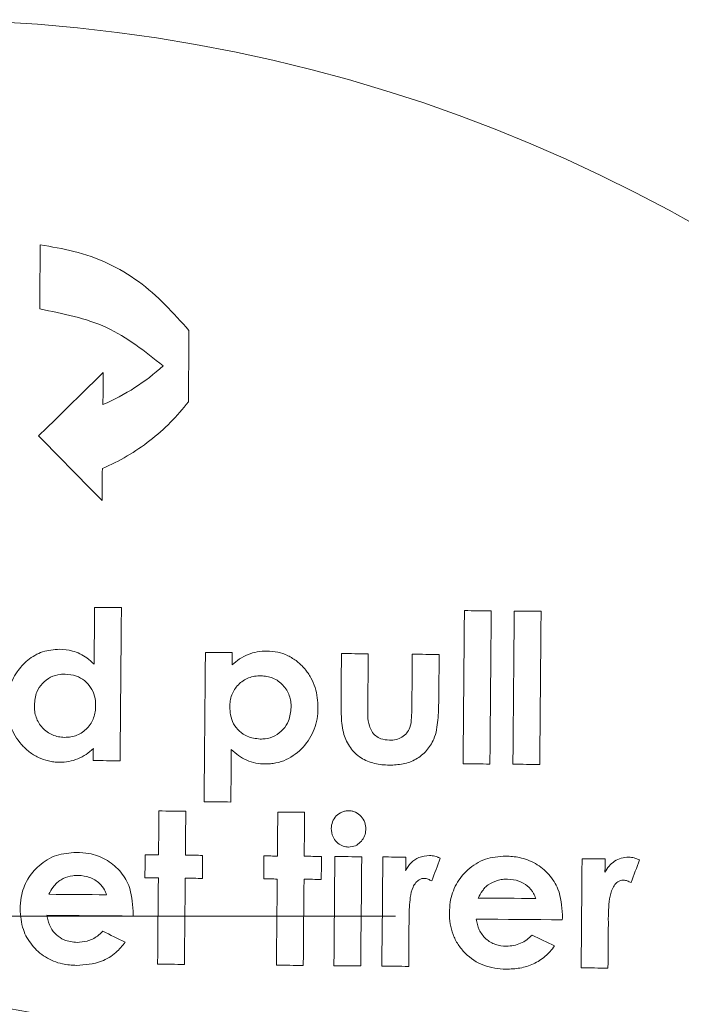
# Model space of a CAD drawing. Header units: millimetres. Extents: x 165 to 832, y 42 to 879.
# Tile 21 of 24: x 756 to 772, y 721 to 744. Entities that reach past the tile are written whole.
import ezdxf

# ---------------------------------------------------------------- set-up
doc = ezdxf.new("R2010")
doc.units = ezdxf.units.MM

# ---------------------------------------------------------------- blocks, each defined once
blk = doc.blocks.new('SW_CENTERMARKSYMBOL_7')
at = {"color": 0, "linetype": 'Continuous', "lineweight": 0}
blk.add_line((5, 0), (38.943, 0), dxfattribs=at)

msp = doc.modelspace()

# ---------------------------------------------------------------- linework, layer by layer
at = {"color": 7, "linetype": 'Continuous', "lineweight": 15, "flags": 128}
for points in [[(756.937, 738.957), (756.935, 738.77), (756.934, 738.583), (756.932, 738.396), (756.93, 738.209), (756.929, 738.021), (756.927, 737.833), (756.925, 737.645), (756.924, 737.457)], [(760.405, 735.285), (760.407, 735.494), (760.409, 735.702), (760.41, 735.911), (760.412, 736.12), (760.414, 736.328), (760.416, 736.536), (760.418, 736.744), (760.419, 736.952)], [(758.411, 735.969), (758.222, 735.784), (758.033, 735.599), (757.845, 735.413), (757.655, 735.227), (757.466, 735.041), (757.277, 734.855), (757.087, 734.669), (756.898, 734.483)], [(758.404, 735.219), (758.405, 735.313), (758.406, 735.407), (758.407, 735.501), (758.408, 735.595), (758.408, 735.688), (758.409, 735.782), (758.41, 735.876), (758.411, 735.969)], [(756.898, 734.483), (757.083, 734.294), (757.269, 734.105), (757.455, 733.916), (757.64, 733.727), (757.826, 733.538), (758.012, 733.348), (758.198, 733.159), (758.385, 732.97)], [(758.385, 732.97), (758.385, 733.063), (758.386, 733.157), (758.387, 733.251), (758.388, 733.345), (758.389, 733.439), (758.39, 733.532), (758.39, 733.626), (758.391, 733.72)], [(758.209, 730.466), (758.207, 730.3), (758.206, 730.134), (758.204, 729.968), (758.203, 729.802), (758.201, 729.636), (758.2, 729.469), (758.198, 729.303), (758.197, 729.136)], [(758.837, 730.461), (758.758, 730.461), (758.68, 730.462), (758.601, 730.463), (758.523, 730.463), (758.444, 730.464), (758.366, 730.465), (758.287, 730.466), (758.209, 730.466)], [(758.805, 726.871), (758.809, 727.322), (758.813, 727.772), (758.817, 728.221), (758.821, 728.67), (758.825, 729.119), (758.829, 729.567), (758.833, 730.014), (758.837, 730.461)], [(766.869, 730.391), (766.865, 729.944), (766.861, 729.497), (766.857, 729.049), (766.853, 728.6), (766.849, 728.151), (766.845, 727.702), (766.841, 727.252), (766.837, 726.801)], [(767.497, 730.385), (767.418, 730.386), (767.34, 730.387), (767.261, 730.387), (767.183, 730.388), (767.104, 730.389), (767.026, 730.389), (766.947, 730.39), (766.869, 730.391)], [(767.465, 726.796), (767.469, 727.246), (767.473, 727.696), (767.477, 728.146), (767.481, 728.595), (767.485, 729.043), (767.489, 729.491), (767.493, 729.938), (767.497, 730.385)], [(768.035, 730.38), (768.031, 729.934), (768.027, 729.487), (768.023, 729.039), (768.02, 728.59), (768.016, 728.141), (768.012, 727.692), (768.008, 727.241), (768.004, 726.791)], [(768.663, 730.375), (768.585, 730.376), (768.506, 730.376), (768.428, 730.377), (768.349, 730.378), (768.271, 730.378), (768.192, 730.379), (768.114, 730.38), (768.035, 730.38)], [(768.632, 726.785), (768.636, 727.236), (768.64, 727.686), (768.644, 728.136), (768.648, 728.585), (768.652, 729.033), (768.656, 729.481), (768.659, 729.928), (768.663, 730.375)], [(760.802, 729.411), (760.798, 728.976), (760.794, 728.54), (760.791, 728.103), (760.787, 727.666), (760.783, 727.228), (760.779, 726.79), (760.775, 726.351), (760.772, 725.912)], [(761.43, 729.406), (761.352, 729.407), (761.273, 729.407), (761.195, 729.408), (761.116, 729.409), (761.038, 729.409), (760.959, 729.41), (760.881, 729.411), (760.802, 729.411)], [(761.428, 729.118), (761.428, 729.154), (761.428, 729.19), (761.429, 729.226), (761.429, 729.262), (761.429, 729.298), (761.43, 729.334), (761.43, 729.37), (761.43, 729.406)], [(763.988, 729.384), (763.987, 729.252), (763.986, 729.12), (763.984, 728.988), (763.983, 728.856), (763.982, 728.724), (763.981, 728.592), (763.98, 728.459), (763.979, 728.327)], [(764.616, 729.378), (764.538, 729.379), (764.459, 729.38), (764.381, 729.38), (764.302, 729.381), (764.224, 729.382), (764.145, 729.382), (764.066, 729.383), (763.988, 729.384)], [(764.605, 728.151), (764.607, 728.304), (764.608, 728.458), (764.609, 728.611), (764.611, 728.765), (764.612, 728.918), (764.613, 729.072), (764.615, 729.225), (764.616, 729.378)], [(765.648, 729.369), (765.647, 729.213), (765.645, 729.057), (765.644, 728.901), (765.643, 728.745), (765.641, 728.589), (765.64, 728.433), (765.639, 728.277), (765.637, 728.121)], [(766.276, 729.364), (766.198, 729.364), (766.119, 729.365), (766.041, 729.366), (765.962, 729.366), (765.884, 729.367), (765.805, 729.368), (765.727, 729.368), (765.648, 729.369)], [(766.267, 728.289), (766.268, 728.423), (766.269, 728.558), (766.27, 728.692), (766.272, 728.827), (766.273, 728.961), (766.274, 729.095), (766.275, 729.23), (766.276, 729.364)], [(758.18, 727.156), (758.179, 727.121), (758.179, 727.086), (758.179, 727.051), (758.179, 727.016), (758.178, 726.981), (758.178, 726.946), (758.178, 726.911), (758.177, 726.877)], [(761.4, 725.906), (761.401, 726.06), (761.402, 726.214), (761.404, 726.368), (761.405, 726.522), (761.406, 726.676), (761.408, 726.83), (761.409, 726.984), (761.41, 727.137)], [(758.177, 726.877), (758.256, 726.876), (758.334, 726.875), (758.413, 726.875), (758.491, 726.874), (758.57, 726.873), (758.648, 726.872), (758.727, 726.872), (758.805, 726.871)], [(766.837, 726.801), (766.916, 726.8), (766.994, 726.8), (767.073, 726.799), (767.151, 726.798), (767.23, 726.798), (767.308, 726.797), (767.387, 726.796), (767.465, 726.796)], [(768.004, 726.791), (768.082, 726.79), (768.161, 726.789), (768.24, 726.789), (768.318, 726.788), (768.397, 726.787), (768.475, 726.787), (768.554, 726.786), (768.632, 726.785)], [(760.772, 725.912), (760.85, 725.911), (760.929, 725.91), (761.007, 725.91), (761.086, 725.909), (761.164, 725.908), (761.243, 725.907), (761.321, 725.907), (761.4, 725.906)], [(759.716, 725.697), (759.715, 725.568), (759.714, 725.439), (759.713, 725.31), (759.711, 725.181), (759.71, 725.052), (759.709, 724.923), (759.708, 724.794), (759.707, 724.665)], [(760.344, 725.691), (760.266, 725.692), (760.187, 725.693), (760.109, 725.693), (760.03, 725.694), (759.952, 725.695), (759.873, 725.695), (759.794, 725.696), (759.716, 725.697)], [(760.335, 724.659), (760.336, 724.788), (760.337, 724.917), (760.338, 725.046), (760.34, 725.176), (760.341, 725.304), (760.342, 725.433), (760.343, 725.562), (760.344, 725.691)], [(762.498, 725.672), (762.497, 725.544), (762.496, 725.415), (762.494, 725.286), (762.493, 725.157), (762.492, 725.028), (762.491, 724.899), (762.49, 724.77), (762.489, 724.64)], [(763.126, 725.667), (763.048, 725.668), (762.969, 725.668), (762.891, 725.669), (762.812, 725.67), (762.733, 725.67), (762.655, 725.671), (762.576, 725.672), (762.498, 725.672)], [(763.117, 724.635), (763.118, 724.764), (763.119, 724.893), (763.12, 725.022), (763.122, 725.151), (763.123, 725.28), (763.124, 725.409), (763.125, 725.538), (763.126, 725.667)], [(759.393, 724.667), (759.392, 724.6), (759.392, 724.533), (759.391, 724.466), (759.39, 724.398), (759.39, 724.331), (759.389, 724.264), (759.389, 724.196), (759.388, 724.129)], [(759.707, 724.665), (759.668, 724.665), (759.628, 724.665), (759.589, 724.666), (759.55, 724.666), (759.511, 724.666), (759.471, 724.667), (759.432, 724.667), (759.393, 724.667)], [(760.739, 724.656), (760.688, 724.656), (760.638, 724.657), (760.587, 724.657), (760.537, 724.657), (760.487, 724.658), (760.436, 724.658), (760.386, 724.659), (760.335, 724.659)], [(760.734, 724.117), (760.735, 724.185), (760.735, 724.252), (760.736, 724.319), (760.737, 724.387), (760.737, 724.454), (760.738, 724.521), (760.738, 724.588), (760.739, 724.656)], [(762.175, 724.643), (762.174, 724.576), (762.174, 724.509), (762.173, 724.441), (762.172, 724.374), (762.172, 724.307), (762.171, 724.239), (762.171, 724.172), (762.17, 724.105)], [(762.489, 724.64), (762.45, 724.641), (762.41, 724.641), (762.371, 724.641), (762.332, 724.642), (762.293, 724.642), (762.253, 724.642), (762.214, 724.643), (762.175, 724.643)], [(763.521, 724.631), (763.47, 724.632), (763.42, 724.632), (763.369, 724.633), (763.319, 724.633), (763.268, 724.634), (763.218, 724.634), (763.168, 724.634), (763.117, 724.635)], [(763.516, 724.093), (763.517, 724.16), (763.517, 724.228), (763.518, 724.295), (763.519, 724.362), (763.519, 724.43), (763.52, 724.497), (763.52, 724.564), (763.521, 724.631)], [(763.835, 724.629), (763.832, 724.31), (763.829, 723.991), (763.827, 723.671), (763.824, 723.352), (763.821, 723.032), (763.818, 722.712), (763.815, 722.391), (763.813, 722.071)], [(764.463, 724.623), (764.385, 724.624), (764.306, 724.625), (764.228, 724.625), (764.149, 724.626), (764.071, 724.627), (763.992, 724.627), (763.914, 724.628), (763.835, 724.629)], [(764.441, 722.066), (764.444, 722.386), (764.446, 722.706), (764.449, 723.026), (764.452, 723.346), (764.455, 723.666), (764.458, 723.985), (764.46, 724.304), (764.463, 724.623)], [(764.957, 724.619), (764.954, 724.3), (764.951, 723.981), (764.948, 723.661), (764.946, 723.342), (764.943, 723.022), (764.94, 722.702), (764.937, 722.382), (764.934, 722.061)], [(765.495, 724.614), (765.428, 724.615), (765.361, 724.615), (765.293, 724.616), (765.226, 724.617), (765.159, 724.617), (765.091, 724.618), (765.024, 724.618), (764.957, 724.619)], [(765.492, 724.299), (765.493, 724.339), (765.493, 724.378), (765.493, 724.417), (765.494, 724.457), (765.494, 724.496), (765.494, 724.535), (765.495, 724.575), (765.495, 724.614)], [(766.103, 724.058), (766.128, 724.125), (766.153, 724.191), (766.178, 724.257), (766.203, 724.324), (766.228, 724.39), (766.253, 724.456), (766.278, 724.523), (766.303, 724.589)], [(769.623, 724.578), (769.62, 724.259), (769.618, 723.94), (769.615, 723.621), (769.612, 723.301), (769.609, 722.981), (769.606, 722.661), (769.604, 722.341), (769.601, 722.021)], [(770.162, 724.573), (770.094, 724.574), (770.027, 724.575), (769.96, 724.575), (769.892, 724.576), (769.825, 724.576), (769.758, 724.577), (769.691, 724.578), (769.623, 724.578)], [(770.159, 724.259), (770.159, 724.298), (770.16, 724.337), (770.16, 724.377), (770.16, 724.416), (770.161, 724.455), (770.161, 724.495), (770.161, 724.534), (770.162, 724.573)], [(770.77, 724.018), (770.795, 724.084), (770.82, 724.15), (770.844, 724.217), (770.869, 724.283), (770.894, 724.349), (770.919, 724.416), (770.944, 724.482), (770.969, 724.548)], [(759.388, 724.129), (759.427, 724.129), (759.467, 724.128), (759.506, 724.128), (759.545, 724.128), (759.584, 724.127), (759.624, 724.127), (759.663, 724.127), (759.702, 724.126)], [(759.702, 724.126), (759.7, 723.874), (759.698, 723.622), (759.696, 723.37), (759.693, 723.118), (759.691, 722.865), (759.689, 722.613), (759.687, 722.36), (759.685, 722.107)], [(760.313, 722.102), (760.315, 722.354), (760.317, 722.607), (760.319, 722.86), (760.322, 723.112), (760.324, 723.365), (760.326, 723.617), (760.328, 723.869), (760.33, 724.121)], [(760.33, 724.121), (760.381, 724.12), (760.431, 724.12), (760.482, 724.119), (760.532, 724.119), (760.583, 724.119), (760.633, 724.118), (760.684, 724.118), (760.734, 724.117)], [(762.17, 724.105), (762.209, 724.104), (762.249, 724.104), (762.288, 724.104), (762.327, 724.103), (762.366, 724.103), (762.406, 724.103), (762.445, 724.102), (762.484, 724.102)], [(762.484, 724.102), (762.482, 723.85), (762.48, 723.598), (762.478, 723.346), (762.475, 723.093), (762.473, 722.841), (762.471, 722.588), (762.469, 722.336), (762.467, 722.083)], [(763.095, 722.077), (763.097, 722.33), (763.099, 722.583), (763.101, 722.835), (763.104, 723.088), (763.106, 723.34), (763.108, 723.592), (763.11, 723.845), (763.112, 724.096)], [(763.112, 724.096), (763.163, 724.096), (763.213, 724.096), (763.264, 724.095), (763.314, 724.095), (763.365, 724.094), (763.415, 724.094), (763.466, 724.093), (763.516, 724.093)], [(758.487, 723.733), (758.319, 723.734), (758.151, 723.736), (757.983, 723.737), (757.814, 723.739), (757.646, 723.74), (757.478, 723.742), (757.309, 723.743), (757.141, 723.745)], [(768.538, 723.645), (768.37, 723.647), (768.202, 723.648), (768.034, 723.65), (767.865, 723.651), (767.697, 723.653), (767.529, 723.654), (767.36, 723.656), (767.192, 723.657)], [(757.092, 723.252), (757.344, 723.249), (757.596, 723.247), (757.849, 723.245), (758.101, 723.243), (758.353, 723.241), (758.605, 723.238), (758.857, 723.236), (759.109, 723.234)], [(759.109, 723.234), (759.109, 723.249), (759.11, 723.264), (759.11, 723.278), (759.111, 723.293), (759.111, 723.308), (759.111, 723.323), (759.112, 723.338), (759.112, 723.352)], [(765.572, 723.091), (765.571, 723.107), (765.571, 723.123), (765.571, 723.138), (765.571, 723.154), (765.571, 723.169), (765.571, 723.185), (765.571, 723.201), (765.571, 723.216)], [(769.16, 723.146), (769.16, 723.161), (769.161, 723.176), (769.161, 723.191), (769.161, 723.205), (769.162, 723.22), (769.162, 723.235), (769.163, 723.25), (769.163, 723.265)], [(765.563, 722.056), (765.564, 722.185), (765.565, 722.315), (765.566, 722.444), (765.567, 722.574), (765.568, 722.703), (765.569, 722.833), (765.57, 722.962), (765.572, 723.091)], [(767.143, 723.164), (767.395, 723.162), (767.648, 723.159), (767.9, 723.157), (768.152, 723.155), (768.404, 723.153), (768.656, 723.151), (768.908, 723.148), (769.16, 723.146)], [(770.229, 722.015), (770.23, 722.145), (770.231, 722.274), (770.232, 722.404), (770.234, 722.533), (770.235, 722.663), (770.236, 722.792), (770.237, 722.921), (770.238, 723.051)], [(770.238, 723.051), (770.238, 723.066), (770.238, 723.082), (770.238, 723.097), (770.238, 723.113), (770.237, 723.129), (770.237, 723.144), (770.237, 723.16), (770.237, 723.175)], [(758.926, 722.623), (758.861, 722.655), (758.795, 722.686), (758.73, 722.718), (758.664, 722.75), (758.599, 722.782), (758.533, 722.814), (758.468, 722.846), (758.403, 722.878)], [(768.977, 722.535), (768.912, 722.567), (768.846, 722.599), (768.781, 722.631), (768.715, 722.662), (768.65, 722.694), (768.584, 722.726), (768.519, 722.758), (768.453, 722.79)], [(759.685, 722.107), (759.763, 722.106), (759.842, 722.106), (759.92, 722.105), (759.999, 722.104), (760.077, 722.104), (760.156, 722.103), (760.234, 722.102), (760.313, 722.102)], [(762.467, 722.083), (762.545, 722.082), (762.624, 722.081), (762.702, 722.081), (762.781, 722.08), (762.859, 722.079), (762.938, 722.079), (763.016, 722.078), (763.095, 722.077)], [(763.813, 722.071), (763.891, 722.07), (763.97, 722.07), (764.048, 722.069), (764.127, 722.068), (764.205, 722.068), (764.284, 722.067), (764.362, 722.066), (764.441, 722.066)], [(764.934, 722.061), (765.013, 722.061), (765.091, 722.06), (765.17, 722.059), (765.249, 722.059), (765.327, 722.058), (765.406, 722.057), (765.484, 722.056), (765.563, 722.056)], [(769.601, 722.021), (769.679, 722.02), (769.758, 722.019), (769.837, 722.018), (769.915, 722.018), (769.994, 722.017), (770.072, 722.016), (770.151, 722.016), (770.229, 722.015)]]:
    msp.add_lwpolyline(points, dxfattribs=at)
at = {"color": 7, "linetype": 'Continuous', "lineweight": 15}
for radius in [37, 14]:
    msp.add_circle((754.024, 707.235), radius, dxfattribs=at)
for points, knots in [([(760.419, 736.952), (760.052, 737.362), (759.315, 738.183), (758.018, 738.784), (757.201, 738.915), (756.937, 738.957)], [0, 0, 0, 0, 0.403255, 0.807082, 1, 1, 1, 1]), ([(756.924, 737.457), (757.466, 737.351), (758.544, 737.138), (759.391, 736.461), (759.812, 736.123)], [0, 0, 0, 0, 0.50266, 1, 1, 1, 1]), ([(758.391, 733.72), (758.796, 733.892), (759.166, 734.111), (759.673, 734.506), (759.834, 734.65), (760.136, 734.954), (760.276, 735.115), (760.405, 735.285)], [0, 0, 0, 0, 0.5, 0.5, 0.75, 0.75, 1, 1, 1, 1]), ([(757.389, 729.486), (757.254, 729.475), (756.983, 729.454), (756.638, 729.246), (756.364, 728.948), (756.197, 728.575), (756.178, 728.299), (756.169, 728.168)], [0, 0, 0, 0, 0.197528, 0.396378, 0.58309, 0.801692, 1, 1, 1, 1]), ([(758.197, 729.136), (758.142, 729.187), (757.996, 729.321), (757.717, 729.459), (757.491, 729.478), (757.389, 729.486)], [0, 0, 0, 0, 0.2511816, 0.6621642, 1, 1, 1, 1]), ([(762.243, 729.444), (762.167, 729.443), (762.091, 729.438), (761.942, 729.41), (761.87, 729.389), (761.732, 729.333), (761.665, 729.298), (761.54, 729.216), (761.483, 729.168), (761.428, 729.118)], [0, 0, 0, 0, 0.25, 0.25, 0.5, 0.5, 0.75, 0.75, 1, 1, 1, 1]), ([(763.438, 728.105), (763.437, 728.187), (763.435, 728.269), (763.413, 728.43), (763.395, 728.51), (763.347, 728.667), (763.313, 728.745), (763.233, 728.891), (763.186, 728.959), (763.075, 729.087), (763.015, 729.146), (762.884, 729.251), (762.811, 729.297), (762.658, 729.371), (762.579, 729.398), (762.414, 729.434), (762.328, 729.441), (762.243, 729.444)], [0, 0, 0, 0, 0.125, 0.125, 0.25, 0.25, 0.375, 0.375, 0.5, 0.5, 0.625, 0.625, 0.75, 0.75, 0.875, 0.875, 1, 1, 1, 1]), ([(756.798, 728.172), (756.808, 728.279), (756.826, 728.466), (756.979, 728.692), (757.171, 728.84), (757.364, 728.898), (757.479, 728.901), (757.516, 728.902)], [0, 0, 0, 0, 0.280775, 0.490945, 0.700911, 0.906262, 1, 1, 1, 1]), ([(757.516, 728.902), (757.606, 728.894), (757.771, 728.879), (757.979, 728.758), (758.129, 728.594), (758.222, 728.386), (758.23, 728.236), (758.233, 728.162)], [0, 0, 0, 0, 0.231721, 0.418843, 0.60539, 0.804067, 1, 1, 1, 1]), ([(761.374, 728.135), (761.376, 728.182), (761.378, 728.23), (761.394, 728.323), (761.405, 728.369), (761.454, 728.504), (761.507, 728.586), (761.643, 728.723), (761.724, 728.778), (761.86, 728.83), (761.907, 728.843), (762.003, 728.859), (762.053, 728.861), (762.102, 728.862)], [0, 0, 0, 0, 0.125, 0.125, 0.25, 0.25, 0.5, 0.5, 0.75, 0.75, 0.875, 0.875, 1, 1, 1, 1]), ([(762.102, 728.862), (762.15, 728.86), (762.198, 728.857), (762.292, 728.84), (762.339, 728.826), (762.473, 728.77), (762.553, 728.713), (762.685, 728.573), (762.737, 728.49), (762.783, 728.355), (762.794, 728.308), (762.808, 728.215), (762.809, 728.167), (762.81, 728.12)], [0, 0, 0, 0, 0.125, 0.125, 0.25, 0.25, 0.5, 0.5, 0.75, 0.75, 0.875, 0.875, 1, 1, 1, 1]), ([(763.979, 728.327), (763.979, 728.188), (763.98, 727.978), (764, 727.696), (764.032, 727.557), (764.048, 727.487)], [0, 0, 0, 0, 0.4970421, 0.7472912, 1, 1, 1, 1]), ([(766.151, 727.38), (766.209, 727.523), (766.232, 727.674), (766.259, 727.981), (766.265, 728.135), (766.267, 728.289)], [0, 0, 0, 0, 0.5, 0.5, 1, 1, 1, 1]), ([(756.169, 728.168), (756.17, 728.086), (756.173, 728.003), (756.198, 727.842), (756.217, 727.762), (756.299, 727.526), (756.384, 727.381), (756.552, 727.193), (756.613, 727.136), (756.744, 727.032), (756.818, 726.987), (756.969, 726.913), (757.048, 726.886), (757.172, 726.858), (757.215, 726.85), (757.299, 726.841), (757.342, 726.84), (757.385, 726.839)], [0, 0, 0, 0, 0.125, 0.125, 0.25, 0.25, 0.5, 0.5, 0.625, 0.625, 0.75, 0.75, 0.875, 0.875, 0.9375, 0.9375, 1, 1, 1, 1]), ([(757.505, 727.421), (757.457, 727.423), (757.408, 727.426), (757.314, 727.445), (757.267, 727.459), (757.133, 727.518), (757.053, 727.576), (756.956, 727.682), (756.926, 727.72), (756.877, 727.802), (756.857, 727.846), (756.825, 727.936), (756.814, 727.983), (756.8, 728.077), (756.799, 728.125), (756.798, 728.172)], [0, 0, 0, 0, 0.125, 0.125, 0.25, 0.25, 0.5, 0.5, 0.625, 0.625, 0.75, 0.75, 0.875, 0.875, 1, 1, 1, 1]), ([(758.233, 728.162), (758.232, 728.114), (758.229, 728.066), (758.215, 727.972), (758.203, 727.926), (758.155, 727.79), (758.104, 727.707), (757.969, 727.566), (757.887, 727.509), (757.751, 727.454), (757.704, 727.44), (757.606, 727.424), (757.555, 727.422), (757.505, 727.421)], [0, 0, 0, 0, 0.125, 0.125, 0.25, 0.25, 0.5, 0.5, 0.75, 0.75, 0.875, 0.875, 1, 1, 1, 1]), ([(762.089, 727.381), (761.983, 727.393), (761.802, 727.413), (761.59, 727.561), (761.454, 727.735), (761.382, 727.935), (761.377, 728.071), (761.374, 728.135)], [0, 0, 0, 0, 0.270084, 0.456981, 0.643648, 0.8341, 1, 1, 1, 1]), ([(762.81, 728.12), (762.8, 728.014), (762.781, 727.827), (762.629, 727.6), (762.438, 727.448), (762.244, 727.386), (762.126, 727.382), (762.089, 727.381)], [0, 0, 0, 0, 0.275855, 0.487268, 0.698491, 0.904987, 1, 1, 1, 1]), ([(762.201, 726.797), (762.244, 726.797), (762.287, 726.798), (762.371, 726.805), (762.412, 726.812), (762.536, 726.838), (762.618, 726.864), (762.845, 726.97), (762.981, 727.074), (763.206, 727.316), (763.295, 727.461), (763.381, 727.693), (763.403, 727.773), (763.431, 727.938), (763.436, 728.021), (763.438, 728.105)], [0, 0, 0, 0, 0.0625, 0.0625, 0.125, 0.125, 0.25, 0.25, 0.5, 0.5, 0.75, 0.75, 0.875, 0.875, 1, 1, 1, 1]), ([(765.114, 727.355), (765.045, 727.36), (764.929, 727.37), (764.785, 727.453), (764.691, 727.56), (764.596, 727.793), (764.601, 727.995), (764.605, 728.151)], [0, 0, 0, 0, 0.188823, 0.314883, 0.440726, 0.571514, 1, 1, 1, 1]), ([(765.637, 728.121), (765.636, 728.041), (765.634, 727.962), (765.624, 727.804), (765.617, 727.725), (765.59, 727.65)], [0, 0, 0, 0, 0.5, 0.5, 1, 1, 1, 1]), ([(765.59, 727.65), (765.569, 727.605), (765.547, 727.562), (765.486, 727.485), (765.448, 727.451), (765.363, 727.4), (765.315, 727.382), (765.217, 727.359), (765.166, 727.356), (765.114, 727.355)], [0, 0, 0, 0, 0.25, 0.25, 0.5, 0.5, 0.75, 0.75, 1, 1, 1, 1]), ([(764.048, 727.487), (764.066, 727.433), (764.085, 727.38), (764.135, 727.278), (764.164, 727.228), (764.265, 727.088), (764.349, 727.006), (764.544, 726.879), (764.653, 726.837), (764.878, 726.782), (764.992, 726.774), (765.107, 726.771)], [0, 0, 0, 0, 0.125, 0.125, 0.25, 0.25, 0.5, 0.5, 0.75, 0.75, 1, 1, 1, 1]), ([(765.107, 726.771), (765.216, 726.772), (765.325, 726.779), (765.536, 726.821), (765.64, 726.858), (765.826, 726.962), (765.91, 727.032), (766.051, 727.19), (766.105, 727.283), (766.151, 727.38)], [0, 0, 0, 0, 0.25, 0.25, 0.5, 0.5, 0.75, 0.75, 1, 1, 1, 1]), ([(757.385, 726.839), (757.459, 726.84), (757.532, 726.843), (757.678, 726.87), (757.748, 726.89), (757.883, 726.946), (757.947, 726.981), (758.069, 727.062), (758.125, 727.108), (758.18, 727.156)], [0, 0, 0, 0, 0.25, 0.25, 0.5, 0.5, 0.75, 0.75, 1, 1, 1, 1]), ([(761.41, 727.137), (761.465, 727.087), (761.52, 727.038), (761.641, 726.953), (761.704, 726.916), (761.837, 726.856), (761.909, 726.834), (762.054, 726.805), (762.127, 726.799), (762.201, 726.797)], [0, 0, 0, 0, 0.25, 0.25, 0.5, 0.5, 0.75, 0.75, 1, 1, 1, 1]), ([(764.157, 725.703), (764.13, 725.702), (764.102, 725.7), (764.05, 725.691), (764.024, 725.683), (763.949, 725.65), (763.905, 725.618), (763.831, 725.54), (763.8, 725.494), (763.761, 725.395), (763.754, 725.341), (763.751, 725.287)], [0, 0, 0, 0, 0.125, 0.125, 0.25, 0.25, 0.5, 0.5, 0.75, 0.75, 1, 1, 1, 1]), ([(764.559, 725.271), (764.556, 725.325), (764.552, 725.378), (764.514, 725.481), (764.484, 725.528), (764.411, 725.61), (764.367, 725.644), (764.292, 725.679), (764.265, 725.689), (764.212, 725.7), (764.184, 725.701), (764.157, 725.703)], [0, 0, 0, 0, 0.25, 0.25, 0.5, 0.5, 0.75, 0.75, 0.875, 0.875, 1, 1, 1, 1]), ([(763.751, 725.287), (763.758, 725.22), (763.77, 725.104), (763.87, 724.965), (763.986, 724.878), (764.09, 724.854), (764.144, 724.851), (764.155, 724.85)], [0, 0, 0, 0, 0.305425, 0.528938, 0.753016, 0.950589, 1, 1, 1, 1]), ([(764.155, 724.85), (764.21, 724.856), (764.313, 724.867), (764.435, 724.96), (764.523, 725.075), (764.554, 725.188), (764.558, 725.254), (764.559, 725.271)], [0, 0, 0, 0, 0.250923, 0.470177, 0.68929, 0.922458, 1, 1, 1, 1]), ([(757.782, 724.726), (757.623, 724.714), (757.305, 724.69), (756.906, 724.443), (756.618, 724.1), (756.483, 723.735), (756.47, 723.493), (756.465, 723.4)], [0, 0, 0, 0, 0.22438, 0.450564, 0.650387, 0.864811, 1, 1, 1, 1]), ([(759.112, 723.352), (759.097, 723.557), (759.07, 723.9), (758.805, 724.315), (758.478, 724.579), (758.117, 724.709), (757.881, 724.721), (757.782, 724.726)], [0, 0, 0, 0, 0.284878, 0.478536, 0.672068, 0.862557, 1, 1, 1, 1]), ([(766.047, 724.654), (765.963, 724.645), (765.804, 724.627), (765.608, 724.489), (765.531, 724.363), (765.492, 724.299)], [0, 0, 0, 0, 0.36004, 0.677587, 1, 1, 1, 1]), ([(766.303, 724.589), (766.282, 724.598), (766.242, 724.616), (766.158, 724.645), (766.091, 724.651), (766.047, 724.654)], [0, 0, 0, 0, 0.250168, 0.50065, 1, 1, 1, 1]), ([(767.833, 724.639), (767.671, 724.626), (767.346, 724.601), (766.942, 724.344), (766.655, 723.989), (766.531, 723.626), (766.52, 723.394), (766.516, 723.312)], [0, 0, 0, 0, 0.229415, 0.460564, 0.666934, 0.883132, 1, 1, 1, 1]), ([(769.163, 723.265), (769.147, 723.47), (769.122, 723.81), (768.859, 724.222), (768.543, 724.482), (768.182, 724.619), (767.941, 724.632), (767.833, 724.639)], [0, 0, 0, 0, 0.285176, 0.473524, 0.661701, 0.84765, 1, 1, 1, 1]), ([(770.714, 724.613), (770.655, 724.612), (770.597, 724.606), (770.486, 724.574), (770.432, 724.549), (770.335, 724.486), (770.291, 724.447), (770.216, 724.359), (770.187, 724.309), (770.159, 724.259)], [0, 0, 0, 0, 0.25, 0.25, 0.5, 0.5, 0.75, 0.75, 1, 1, 1, 1]), ([(770.969, 724.548), (770.929, 724.566), (770.888, 724.584), (770.802, 724.607), (770.758, 724.611), (770.714, 724.613)], [0, 0, 0, 0, 0.5, 0.5, 1, 1, 1, 1]), ([(757.372, 724.051), (757.406, 724.073), (757.505, 724.136), (757.664, 724.183), (757.785, 724.186), (757.829, 724.187)], [0, 0, 0, 0, 0.250896, 0.730615, 1, 1, 1, 1]), ([(757.829, 724.187), (757.919, 724.179), (758.1, 724.162), (758.311, 724.024), (758.437, 723.871), (758.473, 723.772), (758.487, 723.733)], [0, 0, 0, 0, 0.312959, 0.629624, 0.853017, 1, 1, 1, 1]), ([(765.571, 723.216), (765.575, 723.368), (765.582, 723.603), (765.638, 723.878), (765.722, 724.013), (765.795, 724.083), (765.865, 724.114), (765.906, 724.116), (765.923, 724.117)], [0, 0, 0, 0, 0.432922, 0.668048, 0.787783, 0.883311, 0.953774, 1, 1, 1, 1]), ([(765.923, 724.117), (765.939, 724.116), (765.971, 724.113), (766.032, 724.093), (766.075, 724.072), (766.103, 724.058)], [0, 0, 0, 0, 0.251092, 0.502754, 1, 1, 1, 1]), ([(757.141, 723.745), (757.17, 723.802), (757.2, 723.859), (757.256, 723.938), (757.276, 723.964), (757.321, 724.011), (757.346, 724.031), (757.372, 724.051)], [0, 0, 0, 0, 0.5, 0.5, 0.75, 0.75, 1, 1, 1, 1]), ([(767.192, 723.657), (767.221, 723.715), (767.251, 723.772), (767.308, 723.851), (767.327, 723.876), (767.372, 723.923), (767.397, 723.943), (767.423, 723.964)], [0, 0, 0, 0, 0.5, 0.5, 0.75, 0.75, 1, 1, 1, 1]), ([(767.423, 723.964), (767.492, 724.004), (767.597, 724.063), (767.757, 724.097), (767.838, 724.099), (767.879, 724.1)], [0, 0, 0, 0, 0.497766, 0.745957, 1, 1, 1, 1]), ([(767.879, 724.1), (767.969, 724.091), (768.135, 724.076), (768.348, 723.948), (768.482, 723.798), (768.523, 723.686), (768.538, 723.645)], [0, 0, 0, 0, 0.315201, 0.581112, 0.847538, 1, 1, 1, 1]), ([(770.237, 723.175), (770.239, 723.352), (770.245, 723.53), (770.288, 723.745), (770.299, 723.787), (770.328, 723.869), (770.349, 723.908), (770.398, 723.98), (770.427, 724.014), (770.482, 724.05), (770.502, 724.06), (770.544, 724.073), (770.567, 724.075), (770.589, 724.076)], [0, 0, 0, 0, 0.5, 0.5, 0.625, 0.625, 0.75, 0.75, 0.875, 0.875, 0.9375, 0.9375, 1, 1, 1, 1]), ([(770.589, 724.076), (770.605, 724.075), (770.637, 724.072), (770.682, 724.058), (770.727, 724.039), (770.755, 724.025), (770.77, 724.018)], [0, 0, 0, 0, 0.249842, 0.50026, 0.749595, 1, 1, 1, 1]), ([(756.465, 723.4), (756.477, 723.236), (756.5, 722.933), (756.728, 722.54), (757.046, 722.254), (757.421, 722.101), (757.676, 722.085), (757.788, 722.079)], [0, 0, 0, 0, 0.23583, 0.436218, 0.636308, 0.840733, 1, 1, 1, 1]), ([(757.799, 722.617), (757.694, 722.628), (757.516, 722.646), (757.306, 722.788), (757.162, 722.975), (757.11, 723.142), (757.094, 723.241), (757.092, 723.252)], [0, 0, 0, 0, 0.2979, 0.503357, 0.708505, 0.968216, 1, 1, 1, 1]), ([(766.516, 723.312), (766.517, 723.226), (766.521, 723.139), (766.549, 722.969), (766.571, 722.885), (766.633, 722.721), (766.673, 722.643), (766.768, 722.497), (766.825, 722.428), (767.01, 722.241), (767.161, 722.142), (767.406, 722.05), (767.492, 722.028), (767.664, 721.998), (767.751, 721.994), (767.839, 721.991)], [0, 0, 0, 0, 0.125, 0.125, 0.25, 0.25, 0.375, 0.375, 0.5, 0.5, 0.75, 0.75, 0.875, 0.875, 1, 1, 1, 1]), ([(767.85, 722.529), (767.764, 722.532), (767.678, 722.542), (767.514, 722.599), (767.437, 722.643), (767.306, 722.762), (767.254, 722.834), (767.179, 722.992), (767.157, 723.078), (767.143, 723.164)], [0, 0, 0, 0, 0.25, 0.25, 0.5, 0.5, 0.75, 0.75, 1, 1, 1, 1]), ([(758.403, 722.878), (758.362, 722.839), (758.257, 722.74), (758.05, 722.634), (757.879, 722.623), (757.799, 722.617)], [0, 0, 0, 0, 0.250233, 0.647346, 1, 1, 1, 1]), ([(768.453, 722.79), (768.414, 722.75), (768.373, 722.712), (768.283, 722.647), (768.235, 722.619), (768.131, 722.573), (768.077, 722.556), (767.965, 722.534), (767.908, 722.53), (767.85, 722.529)], [0, 0, 0, 0, 0.25, 0.25, 0.5, 0.5, 0.75, 0.75, 1, 1, 1, 1]), ([(757.788, 722.079), (757.986, 722.092), (758.32, 722.116), (758.706, 722.351), (758.858, 722.538), (758.926, 722.623)], [0, 0, 0, 0, 0.445612, 0.750791, 1, 1, 1, 1]), ([(767.839, 721.991), (767.95, 721.991), (768.06, 721.998), (768.276, 722.036), (768.383, 722.068), (768.583, 722.159), (768.674, 722.219), (768.841, 722.363), (768.912, 722.446), (768.977, 722.535)], [0, 0, 0, 0, 0.25, 0.25, 0.5, 0.5, 0.75, 0.75, 1, 1, 1, 1])]:
    msp.add_open_spline(points, degree=3, knots=knots, dxfattribs=at)
msp.add_open_spline([(759.812, 736.123), (759.398, 735.747), (758.93, 735.444), (758.404, 735.219)], degree=3, dxfattribs=at)

# ---------------------------------------------------------------- block references
at = {"color": 7, "linetype": 'Continuous', "lineweight": 0}
msp.add_blockref('SW_CENTERMARKSYMBOL_7', (726.311, 723.235), dxfattribs=at)

doc.saveas('drawing.dxf')
